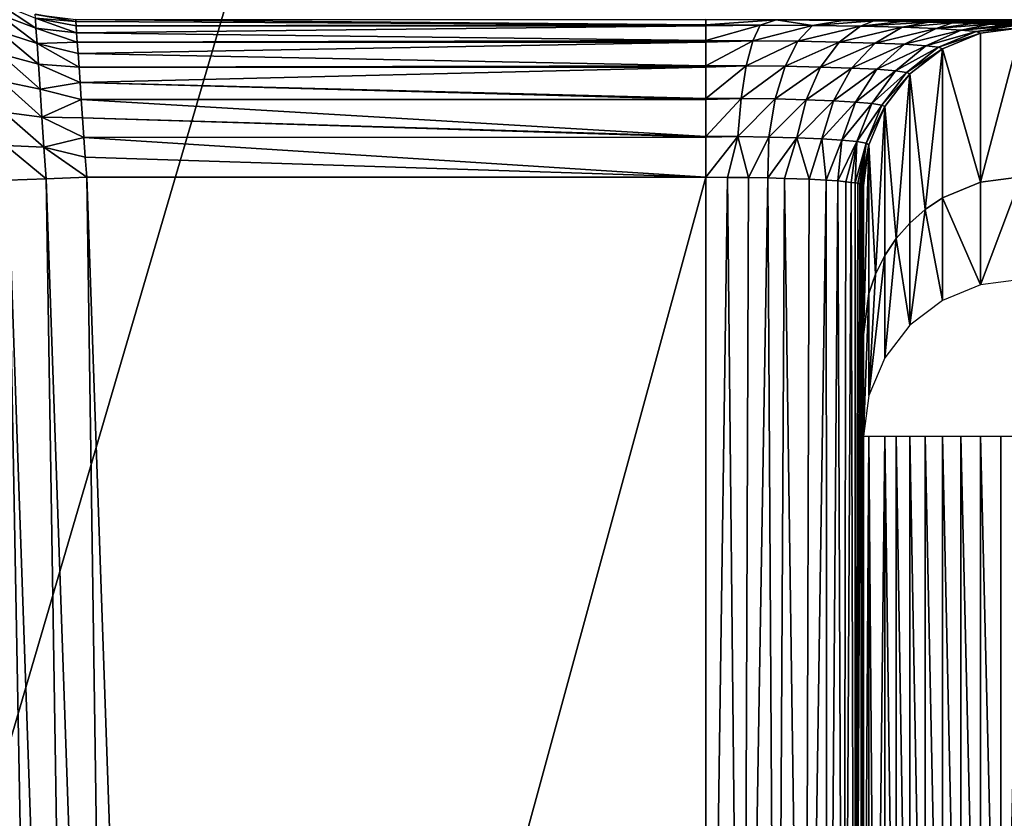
# Model space of a CAD drawing. Header units: millimetres. Extents: x -43.6 to 43.6, y -43.6 to 43.6.
# Tile 74 of 256: x -8.8 to -7.3, y -33.3 to -32.1. Entities that reach past the tile are written whole.
import ezdxf

# ---------------------------------------------------------------- set-up
doc = ezdxf.new("R2010")
doc.units = ezdxf.units.MM
doc.header["$LTSCALE"] = 52.148148
for name, color, linetype in [('154', 7, 'CONTINUOUS'), ('170', 7, 'CONTINUOUS'), ('171', 7, 'CONTINUOUS'), ('180', 7, 'CONTINUOUS'), ('235', 7, 'CONTINUOUS'), ('247', 7, 'CONTINUOUS'), ('248', 7, 'CONTINUOUS'), ('255', 7, 'CONTINUOUS'), ('261', 7, 'CONTINUOUS'), ('263', 7, 'CONTINUOUS'), ('264', 7, 'CONTINUOUS'), ('265', 7, 'CONTINUOUS'), ('266', 7, 'CONTINUOUS')]:
    doc.layers.add(name, color=color, linetype=linetype)

msp = doc.modelspace()

# ---------------------------------------------------------------- linework, layer by layer
at = {"layer": '154', "color": 2, "linetype": 'Continuous'}
for points in [[(-9.3843, -27.4816, 2.3697), (-11.3614, -33.5274, 25.9303), (-8.3743, -27.8059, 2.3697), (-9.3843, -27.4816, 2.3697)], [(-11.3614, -33.5274, 25.9303), (-9.1445, -34.1986, 25.9303), (-8.3743, -27.8059, 2.3697), (-11.3614, -33.5274, 25.9303)], [(-8.3743, -27.8059, 2.3697), (-9.1445, -34.1986, 25.9303), (-7.3535, -28.0932, 2.3697), (-8.3743, -27.8059, 2.3697)], [(-9.1445, -34.1986, 25.9303), (-6.8892, -34.7234, 25.9303), (-7.3535, -28.0932, 2.3697), (-9.1445, -34.1986, 25.9303)], [(-7.3535, -28.0932, 2.3697), (-6.8892, -34.7234, 25.9303), (-6.3231, -28.343, 2.3697), (-7.3535, -28.0932, 2.3697)]]:
    msp.add_3dface(points, dxfattribs=at)
at = {"layer": '170', "linetype": 'Continuous'}
for points in [[(-7.5, -32.327, -4.25), (-7.5, -32.563, 4.7614), (-7.5, -34.4956, -4.25), (-7.5, -32.327, -4.25)], [(-7.5, -34.1872, 1.9929), (-7.5, -34.2158, 1.9439), (-7.5, -32.563, 4.7614), (-7.5, -34.1872, 1.9929)], [(-7.5, -32.563, 4.7614), (-7.5, -34.2158, 1.9439), (-7.5, -35.2586, -1.25), (-7.5, -32.563, 4.7614)], [(-7.5, -34.1644, 2.0448), (-7.5, -34.1872, 1.9929), (-7.5, -32.563, 4.7614), (-7.5, -34.1644, 2.0448)], [(-7.5, -34.1476, 2.099), (-7.5, -34.1644, 2.0448), (-7.5, -32.563, 4.7614), (-7.5, -34.1476, 2.099)], [(-7.5, -34.1328, 2.2111), (-7.5, -34.1476, 2.099), (-7.5, -32.563, 4.7614), (-7.5, -34.1328, 2.2111)], [(-7.5, -32.7244, 6.25), (-7.5, -34.1328, 2.2111), (-7.5, -32.563, 4.7614), (-7.5, -32.7244, 6.25)], [(-7.5, -34.4956, -4.25), (-7.5, -32.563, 4.7614), (-7.5, -34.4509, -1.6874), (-7.5, -34.4956, -4.25)], [(-7.5, -34.4509, -1.6874), (-7.5, -32.563, 4.7614), (-7.5, -34.457, -1.6159), (-7.5, -34.4509, -1.6874)], [(-7.5, -34.457, -1.6159), (-7.5, -32.563, 4.7614), (-7.5, -34.4798, -1.538), (-7.5, -34.457, -1.6159)], [(-7.5, -34.4798, -1.538), (-7.5, -32.563, 4.7614), (-7.5, -34.524, -1.4517), (-7.5, -34.4798, -1.538)], [(-7.5, -34.524, -1.4517), (-7.5, -32.563, 4.7614), (-7.5, -34.5956, -1.3555), (-7.5, -34.524, -1.4517)], [(-7.5, -34.5956, -1.3555), (-7.5, -32.563, 4.7614), (-7.5, -34.6933, -1.25), (-7.5, -34.5956, -1.3555)], [(-7.5, -34.6933, -1.25), (-7.5, -32.563, 4.7614), (-7.5, -35.2586, -1.25), (-7.5, -34.6933, -1.25)], [(-7.5, -34.0623, 6.25), (-7.5, -34.1328, 2.2111), (-7.5, -32.7244, 6.25), (-7.5, -34.0623, 6.25)]]:
    msp.add_3dface(points, dxfattribs=at)
at = {"layer": '171', "linetype": 'Continuous'}
for points in [[(-8.7317, -32.314, -4.5), (-7.75, -32.314, -4.5), (-8.6205, -35.5, -4.5), (-8.7317, -32.314, -4.5)], [(-7.75, -32.314, -4.5), (-7.75, -34.7457, -4.5), (-8.6205, -35.5, -4.5), (-7.75, -32.314, -4.5)]]:
    msp.add_3dface(points, dxfattribs=at)
at = {"layer": '180', "linetype": 'Continuous'}
for points in [[(-8.8374, -36.4519, -2.1797), (-8.8429, -36.2939, -2.0274), (-9.0012, -31.7618, -2.2747), (-8.8374, -36.4519, -2.1797)], [(-8.8329, -36.5809, -2.3574), (-8.8374, -36.4519, -2.1797), (-9.0012, -31.7618, -2.2747), (-8.8329, -36.5809, -2.3574)], [(-8.989, -32.1094, -4.2978), (-8.8329, -36.5809, -2.3574), (-9.0012, -31.7618, -2.2747), (-8.989, -32.1094, -4.2978)], [(-8.9872, -32.1608, -4.2769), (-8.8329, -36.5809, -2.3574), (-8.989, -32.1094, -4.2978), (-8.9872, -32.1608, -4.2769)], [(-8.8295, -36.6768, -2.5548), (-8.8329, -36.5809, -2.3574), (-8.9872, -32.1608, -4.2769), (-8.8295, -36.6768, -2.5548)], [(-8.8275, -36.7366, -2.766), (-8.8295, -36.6768, -2.5548), (-8.9872, -32.1608, -4.2769), (-8.8275, -36.7366, -2.766)], [(-8.9854, -32.2141, -4.2619), (-8.8275, -36.7366, -2.766), (-8.9872, -32.1608, -4.2769), (-8.9854, -32.2141, -4.2619)], [(-8.8267, -36.7586, -2.9843), (-8.8275, -36.7366, -2.766), (-8.9854, -32.2141, -4.2619), (-8.8267, -36.7586, -2.9843)], [(-8.8273, -36.7421, -3.2031), (-8.8267, -36.7586, -2.9843), (-8.9854, -32.2141, -4.2619), (-8.8273, -36.7421, -3.2031)], [(-8.8292, -36.6876, -3.4157), (-8.8273, -36.7421, -3.2031), (-8.9854, -32.2141, -4.2619), (-8.8292, -36.6876, -3.4157)], [(-8.8323, -36.5967, -3.6155), (-8.8292, -36.6876, -3.4157), (-8.9854, -32.2141, -4.2619), (-8.8323, -36.5967, -3.6155)], [(-8.9816, -32.3227, -4.25), (-8.8323, -36.5967, -3.6155), (-8.9854, -32.2141, -4.2619), (-8.9816, -32.3227, -4.25)], [(-8.8367, -36.4723, -3.7963), (-8.8323, -36.5967, -3.6155), (-8.9816, -32.3227, -4.25), (-8.8367, -36.4723, -3.7963)], [(-8.8421, -36.3181, -3.9526), (-8.8367, -36.4723, -3.7963), (-8.9816, -32.3227, -4.25), (-8.8421, -36.3181, -3.9526)]]:
    msp.add_3dface(points, dxfattribs=at)
at = {"layer": '235', "linetype": 'Continuous'}
for points in [[(-7.6388, -32.0644, -4.7309), (-7.75, -32.064, -4.7435), (7.6388, -32.0644, -4.7309), (-7.6388, -32.0644, -4.7309)], [(7.6388, -32.0644, -4.7309), (-7.75, -32.064, -4.7435), (7.75, -32.064, -4.7435), (7.6388, -32.0644, -4.7309)], [(-7.5331, -32.0653, -4.694), (-7.6388, -32.0644, -4.7309), (7.5331, -32.0653, -4.694), (-7.5331, -32.0653, -4.694)], [(7.5331, -32.0653, -4.694), (-7.6388, -32.0644, -4.7309), (7.6388, -32.0644, -4.7309), (7.5331, -32.0653, -4.694)], [(-7.484, -32.066, -4.6669), (-7.5331, -32.0653, -4.694), (7.484, -32.066, -4.6669), (-7.484, -32.066, -4.6669)], [(7.484, -32.066, -4.6669), (-7.5331, -32.0653, -4.694), (7.5331, -32.0653, -4.694), (7.484, -32.066, -4.6669)], [(-7.4383, -32.0669, -4.6344), (-7.484, -32.066, -4.6669), (7.4383, -32.0669, -4.6344), (-7.4383, -32.0669, -4.6344)], [(7.4383, -32.0669, -4.6344), (-7.484, -32.066, -4.6669), (7.484, -32.066, -4.6669), (7.4383, -32.0669, -4.6344)], [(-7.3965, -32.0679, -4.597), (-7.4383, -32.0669, -4.6344), (7.3965, -32.0679, -4.597), (-7.3965, -32.0679, -4.597)], [(7.3965, -32.0679, -4.597), (-7.4383, -32.0669, -4.6344), (7.4383, -32.0669, -4.6344), (7.3965, -32.0679, -4.597)], [(-7.3591, -32.069, -4.5552), (-7.3965, -32.0679, -4.597), (7.3591, -32.069, -4.5552), (-7.3591, -32.069, -4.5552)], [(7.3591, -32.069, -4.5552), (-7.3965, -32.0679, -4.597), (7.3965, -32.0679, -4.597), (7.3591, -32.069, -4.5552)], [(-7.3266, -32.0702, -4.5095), (-7.3591, -32.069, -4.5552), (7.3266, -32.0702, -4.5095), (-7.3266, -32.0702, -4.5095)], [(7.3266, -32.0702, -4.5095), (-7.3591, -32.069, -4.5552), (7.3591, -32.069, -4.5552), (7.3266, -32.0702, -4.5095)], [(-7.2995, -32.0714, -4.4604), (-7.3266, -32.0702, -4.5095), (7.2995, -32.0714, -4.4604), (-7.2995, -32.0714, -4.4604)], [(7.2995, -32.0714, -4.4604), (-7.3266, -32.0702, -4.5095), (7.3266, -32.0702, -4.5095), (7.2995, -32.0714, -4.4604)], [(-7.278, -32.0728, -4.4085), (-7.2995, -32.0714, -4.4604), (7.278, -32.0728, -4.4085), (-7.278, -32.0728, -4.4085)], [(7.278, -32.0728, -4.4085), (-7.2995, -32.0714, -4.4604), (7.2995, -32.0714, -4.4604), (7.278, -32.0728, -4.4085)], [(-7.2625, -32.0742, -4.3546), (-7.278, -32.0728, -4.4085), (7.2625, -32.0742, -4.3546), (-7.2625, -32.0742, -4.3546)], [(7.2625, -32.0742, -4.3546), (-7.278, -32.0728, -4.4085), (7.278, -32.0728, -4.4085), (7.2625, -32.0742, -4.3546)]]:
    msp.add_3dface(points, dxfattribs=at)
at = {"layer": '247', "linetype": 'Continuous'}
for points in [[(-7.25, -32.3134, 4.7782), (-7.25, -32.4758, 6.2769), (-7.3147, -32.4843, 6.276), (-7.25, -32.3134, 4.7782)], [(-7.3147, -32.3219, 4.7776), (-7.25, -32.3134, 4.7782), (-7.3147, -32.4843, 6.276), (-7.3147, -32.3219, 4.7776)], [(-7.375, -32.3468, 4.7759), (-7.3147, -32.3219, 4.7776), (-7.3147, -32.4843, 6.276), (-7.375, -32.3468, 4.7759)], [(-7.4022, -32.3649, 4.7747), (-7.375, -32.3468, 4.7759), (-7.375, -32.5091, 6.2733), (-7.4022, -32.3649, 4.7747)], [(-7.375, -32.5091, 6.2733), (-7.375, -32.3468, 4.7759), (-7.3147, -32.4843, 6.276), (-7.375, -32.5091, 6.2733)], [(-7.4268, -32.3865, 4.7733), (-7.4022, -32.3649, 4.7747), (-7.4268, -32.5486, 6.269), (-7.4268, -32.3865, 4.7733)], [(-7.4268, -32.5486, 6.269), (-7.4022, -32.3649, 4.7747), (-7.375, -32.5091, 6.2733), (-7.4268, -32.5486, 6.269)], [(-7.4483, -32.411, 4.7716), (-7.4268, -32.3865, 4.7733), (-7.4268, -32.5486, 6.269), (-7.4483, -32.411, 4.7716)], [(-7.4665, -32.4382, 4.7698), (-7.4483, -32.411, 4.7716), (-7.4665, -32.6001, 6.2635), (-7.4665, -32.4382, 4.7698)], [(-7.4665, -32.6001, 6.2635), (-7.4483, -32.411, 4.7716), (-7.4268, -32.5486, 6.269), (-7.4665, -32.6001, 6.2635)], [(-7.481, -32.4675, 4.7678), (-7.4665, -32.4382, 4.7698), (-7.4915, -32.66, 6.257), (-7.481, -32.4675, 4.7678)], [(-7.4915, -32.66, 6.257), (-7.4665, -32.4382, 4.7698), (-7.4665, -32.6001, 6.2635), (-7.4915, -32.66, 6.257)], [(-7.4915, -32.4984, 4.7657), (-7.481, -32.4675, 4.7678), (-7.4915, -32.66, 6.257), (-7.4915, -32.4984, 4.7657)], [(-7.5, -32.7244, 6.25), (-7.5, -32.563, 4.7614), (-7.4915, -32.4984, 4.7657), (-7.5, -32.7244, 6.25)], [(-7.5, -32.7244, 6.25), (-7.4915, -32.4984, 4.7657), (-7.4915, -32.66, 6.257), (-7.5, -32.7244, 6.25)]]:
    msp.add_3dface(points, dxfattribs=at)
at = {"layer": '248', "linetype": 'Continuous'}
for points in [[(-7.25, -32.0771, -4.2435), (-7.25, -32.3134, 4.7782), (-7.3147, -32.3219, 4.7776), (-7.25, -32.0771, -4.2435)], [(-7.25, -32.0771, -4.2435), (-7.3147, -32.3219, 4.7776), (-7.3145, -32.0856, -4.2437), (-7.25, -32.0771, -4.2435)], [(-7.3145, -32.0856, -4.2437), (-7.3147, -32.3219, 4.7776), (-7.3748, -32.1105, -4.2443), (-7.3145, -32.0856, -4.2437)], [(-7.3748, -32.1105, -4.2443), (-7.4022, -32.3649, 4.7747), (-7.4267, -32.1502, -4.2454), (-7.3748, -32.1105, -4.2443)], [(-7.375, -32.3468, 4.7759), (-7.4022, -32.3649, 4.7747), (-7.3748, -32.1105, -4.2443), (-7.375, -32.3468, 4.7759)], [(-7.3147, -32.3219, 4.7776), (-7.375, -32.3468, 4.7759), (-7.3748, -32.1105, -4.2443), (-7.3147, -32.3219, 4.7776)], [(-7.4267, -32.1502, -4.2454), (-7.4483, -32.411, 4.7716), (-7.4665, -32.202, -4.2467), (-7.4267, -32.1502, -4.2454)], [(-7.4268, -32.3865, 4.7733), (-7.4483, -32.411, 4.7716), (-7.4267, -32.1502, -4.2454), (-7.4268, -32.3865, 4.7733)], [(-7.4022, -32.3649, 4.7747), (-7.4268, -32.3865, 4.7733), (-7.4267, -32.1502, -4.2454), (-7.4022, -32.3649, 4.7747)], [(-7.4665, -32.202, -4.2467), (-7.481, -32.4675, 4.7678), (-7.4915, -32.2624, -4.2483), (-7.4665, -32.202, -4.2467)], [(-7.4665, -32.4382, 4.7698), (-7.481, -32.4675, 4.7678), (-7.4665, -32.202, -4.2467), (-7.4665, -32.4382, 4.7698)], [(-7.4483, -32.411, 4.7716), (-7.4665, -32.4382, 4.7698), (-7.4665, -32.202, -4.2467), (-7.4483, -32.411, 4.7716)], [(-7.5, -32.563, 4.7614), (-7.5, -32.327, -4.25), (-7.4915, -32.2624, -4.2483), (-7.5, -32.563, 4.7614)], [(-7.4915, -32.4984, 4.7657), (-7.5, -32.563, 4.7614), (-7.4915, -32.2624, -4.2483), (-7.4915, -32.4984, 4.7657)], [(-7.481, -32.4675, 4.7678), (-7.4915, -32.4984, 4.7657), (-7.4915, -32.2624, -4.2483), (-7.481, -32.4675, 4.7678)]]:
    msp.add_3dface(points, dxfattribs=at)
at = {"layer": '255', "linetype": 'Continuous'}
for points in [[(-7.5, -34.0623, 6.25), (-7.5, -32.7244, 6.25), (-7.4915, -32.7244, 6.3147), (-7.5, -34.0623, 6.25)], [(-7.5, -34.0623, 6.25), (-7.4915, -32.7244, 6.3147), (-7.4915, -34.0623, 6.3147), (-7.5, -34.0623, 6.25)], [(-7.4915, -32.7244, 6.3147), (-7.4665, -32.7244, 6.375), (-7.481, -34.0623, 6.3456), (-7.4915, -32.7244, 6.3147)], [(-7.4915, -34.0623, 6.3147), (-7.4915, -32.7244, 6.3147), (-7.481, -34.0623, 6.3456), (-7.4915, -34.0623, 6.3147)], [(-7.481, -34.0623, 6.3456), (-7.4665, -32.7244, 6.375), (-7.4665, -34.0623, 6.375), (-7.481, -34.0623, 6.3456)], [(-7.4665, -32.7244, 6.375), (-7.4484, -32.7244, 6.4022), (-7.4484, -34.0623, 6.4022), (-7.4665, -32.7244, 6.375)], [(-7.4665, -34.0623, 6.375), (-7.4665, -32.7244, 6.375), (-7.4484, -34.0623, 6.4022), (-7.4665, -34.0623, 6.375)], [(-7.4484, -32.7244, 6.4022), (-7.4268, -32.7244, 6.4268), (-7.4268, -34.0623, 6.4268), (-7.4484, -32.7244, 6.4022)], [(-7.4484, -34.0623, 6.4022), (-7.4484, -32.7244, 6.4022), (-7.4268, -34.0623, 6.4268), (-7.4484, -34.0623, 6.4022)], [(-7.4268, -32.7244, 6.4268), (-7.4022, -32.7244, 6.4483), (-7.4022, -34.0623, 6.4483), (-7.4268, -32.7244, 6.4268)], [(-7.4268, -34.0623, 6.4268), (-7.4268, -32.7244, 6.4268), (-7.4022, -34.0623, 6.4483), (-7.4268, -34.0623, 6.4268)], [(-7.4022, -32.7244, 6.4483), (-7.375, -32.7244, 6.4665), (-7.375, -34.0623, 6.4665), (-7.4022, -32.7244, 6.4483)], [(-7.4022, -34.0623, 6.4483), (-7.4022, -32.7244, 6.4483), (-7.375, -34.0623, 6.4665), (-7.4022, -34.0623, 6.4483)], [(-7.375, -32.7244, 6.4665), (-7.3457, -32.7244, 6.481), (-7.3457, -34.0623, 6.481), (-7.375, -32.7244, 6.4665)], [(-7.375, -34.0623, 6.4665), (-7.375, -32.7244, 6.4665), (-7.3457, -34.0623, 6.481), (-7.375, -34.0623, 6.4665)], [(-7.3457, -32.7244, 6.481), (-7.3147, -32.7244, 6.4915), (-7.3147, -34.0623, 6.4915), (-7.3457, -32.7244, 6.481)], [(-7.3457, -34.0623, 6.481), (-7.3457, -32.7244, 6.481), (-7.3147, -34.0623, 6.4915), (-7.3457, -34.0623, 6.481)], [(-7.3147, -32.7244, 6.4915), (-7.2826, -32.7244, 6.4979), (-7.2826, -34.0623, 6.4979), (-7.3147, -32.7244, 6.4915)], [(-7.3147, -34.0623, 6.4915), (-7.3147, -32.7244, 6.4915), (-7.2826, -34.0623, 6.4979), (-7.3147, -34.0623, 6.4915)], [(-7.25, -32.7244, 6.5), (-7.25, -34.0623, 6.5), (-7.2826, -34.0623, 6.4979), (-7.25, -32.7244, 6.5)], [(-7.2826, -32.7244, 6.4979), (-7.25, -32.7244, 6.5), (-7.2826, -34.0623, 6.4979), (-7.2826, -32.7244, 6.4979)]]:
    msp.add_3dface(points, dxfattribs=at)
at = {"layer": '261', "linetype": 'Continuous'}
for points in [[(-8.7317, -32.314, -4.5), (-8.6849, -35.5022, -4.4915), (-8.7962, -32.3162, -4.4915), (-8.7317, -32.314, -4.5)], [(-8.7317, -32.314, -4.5), (-8.6205, -35.5, -4.5), (-8.6849, -35.5022, -4.4915), (-8.7317, -32.314, -4.5)], [(-8.9083, -32.3201, -4.4269), (-8.8368, -35.5076, -4.3751), (-8.9481, -32.3215, -4.3751), (-8.9083, -32.3201, -4.4269)], [(-8.8368, -35.5076, -4.3751), (-8.8618, -35.5084, -4.3147), (-8.9481, -32.3215, -4.3751), (-8.8368, -35.5076, -4.3751)], [(-8.8565, -32.3183, -4.4666), (-8.7971, -35.5062, -4.4269), (-8.9083, -32.3201, -4.4269), (-8.8565, -32.3183, -4.4666)], [(-8.7971, -35.5062, -4.4269), (-8.8368, -35.5076, -4.3751), (-8.9083, -32.3201, -4.4269), (-8.7971, -35.5062, -4.4269)], [(-8.7962, -32.3162, -4.4915), (-8.7452, -35.5044, -4.4666), (-8.8565, -32.3183, -4.4666), (-8.7962, -32.3162, -4.4915)], [(-8.7452, -35.5044, -4.4666), (-8.7971, -35.5062, -4.4269), (-8.8565, -32.3183, -4.4666), (-8.7452, -35.5044, -4.4666)], [(-8.6849, -35.5022, -4.4915), (-8.7452, -35.5044, -4.4666), (-8.7962, -32.3162, -4.4915), (-8.6849, -35.5022, -4.4915)]]:
    msp.add_3dface(points, dxfattribs=at)
at = {"layer": '263', "linetype": 'Continuous'}
for points in [[(-8.7492, -32.064, -4.7435), (-7.75, -32.064, -4.7435), (-7.75, -32.0724, -4.6855), (-8.7492, -32.064, -4.7435)], [(-8.7492, -32.064, -4.7435), (-7.75, -32.0724, -4.6855), (-8.749, -32.0669, -4.7118), (-8.7492, -32.064, -4.7435)], [(-8.749, -32.0669, -4.7118), (-7.75, -32.0724, -4.6855), (-8.7485, -32.0738, -4.6804), (-8.749, -32.0669, -4.7118)], [(-7.75, -32.0724, -4.6855), (-7.75, -32.0739, -4.68), (-8.7485, -32.0738, -4.6804), (-7.75, -32.0724, -4.6855)], [(-8.7485, -32.0738, -4.6804), (-7.75, -32.0739, -4.68), (-8.7477, -32.0848, -4.65), (-8.7485, -32.0738, -4.6804)], [(-7.75, -32.0739, -4.68), (-7.75, -32.0973, -4.6252), (-8.7477, -32.0848, -4.65), (-7.75, -32.0739, -4.68)], [(-8.7477, -32.0848, -4.65), (-7.75, -32.0973, -4.6252), (-8.7467, -32.0996, -4.6213), (-8.7477, -32.0848, -4.65)], [(-7.75, -32.0973, -4.6252), (-7.75, -32.0997, -4.6212), (-8.7467, -32.0996, -4.6213), (-7.75, -32.0973, -4.6252)], [(-8.7467, -32.0996, -4.6213), (-7.75, -32.0997, -4.6212), (-8.7454, -32.1179, -4.5948), (-8.7467, -32.0996, -4.6213)], [(-7.75, -32.0997, -4.6212), (-7.75, -32.1371, -4.5733), (-8.7454, -32.1179, -4.5948), (-7.75, -32.0997, -4.6212)], [(-8.7454, -32.1179, -4.5948), (-7.75, -32.1371, -4.5733), (-8.7439, -32.1395, -4.5709), (-8.7454, -32.1179, -4.5948)], [(-7.75, -32.1371, -4.5733), (-7.75, -32.1395, -4.5709), (-8.7439, -32.1395, -4.5709), (-7.75, -32.1371, -4.5733)], [(-8.7439, -32.1395, -4.5709), (-7.75, -32.1395, -4.5709), (-8.7422, -32.1639, -4.55), (-8.7439, -32.1395, -4.5709)], [(-7.75, -32.1395, -4.5709), (-7.75, -32.1889, -4.5335), (-8.7422, -32.1639, -4.55), (-7.75, -32.1395, -4.5709)], [(-7.75, -32.1889, -4.5335), (-7.75, -32.1908, -4.5324), (-8.7422, -32.1639, -4.55), (-7.75, -32.1889, -4.5335)], [(-8.7422, -32.1639, -4.55), (-7.75, -32.1908, -4.5324), (-8.7403, -32.1909, -4.5324), (-8.7422, -32.1639, -4.55)], [(-7.75, -32.1908, -4.5324), (-7.75, -32.2492, -4.5085), (-8.7403, -32.1909, -4.5324), (-7.75, -32.1908, -4.5324)], [(-8.7403, -32.1909, -4.5324), (-7.75, -32.2492, -4.5085), (-8.7383, -32.22, -4.5183), (-8.7403, -32.1909, -4.5324)], [(-7.75, -32.2492, -4.5085), (-7.75, -32.2503, -4.5082), (-8.7383, -32.22, -4.5183), (-7.75, -32.2492, -4.5085)], [(-8.7383, -32.22, -4.5183), (-7.75, -32.2503, -4.5082), (-8.7362, -32.2507, -4.5081), (-8.7383, -32.22, -4.5183)], [(-7.75, -32.2503, -4.5082), (-7.75, -32.314, -4.5), (-8.7362, -32.2507, -4.5081), (-7.75, -32.2503, -4.5082)], [(-8.7362, -32.2507, -4.5081), (-7.75, -32.314, -4.5), (-8.734, -32.2822, -4.502), (-8.7362, -32.2507, -4.5081)], [(-7.75, -32.314, -4.5), (-8.7317, -32.314, -4.5), (-8.734, -32.2822, -4.502), (-7.75, -32.314, -4.5)]]:
    msp.add_3dface(points, dxfattribs=at)
at = {"layer": '264', "linetype": 'Continuous'}
for points in [[(-7.75, -34.7457, -4.5), (-7.75, -32.314, -4.5), (-7.7159, -32.3141, -4.4977), (-7.75, -34.7457, -4.5)], [(-7.6915, -34.6872, -4.4931), (-7.75, -34.7457, -4.5), (-7.7159, -32.3141, -4.4977), (-7.6915, -34.6872, -4.4931)], [(-7.6824, -32.3144, -4.4907), (-7.6915, -34.6872, -4.4931), (-7.7159, -32.3141, -4.4977), (-7.6824, -32.3144, -4.4907)], [(-7.6516, -32.315, -4.4798), (-7.6915, -34.6872, -4.4931), (-7.6824, -32.3144, -4.4907), (-7.6516, -32.315, -4.4798)], [(-7.6383, -34.634, -4.4736), (-7.6915, -34.6872, -4.4931), (-7.6516, -32.315, -4.4798), (-7.6383, -34.634, -4.4736)], [(-7.6256, -32.3157, -4.4669), (-7.6383, -34.634, -4.4736), (-7.6516, -32.315, -4.4798), (-7.6256, -32.3157, -4.4669)], [(-7.5933, -34.5889, -4.4448), (-7.6383, -34.634, -4.4736), (-7.6256, -32.3157, -4.4669), (-7.5933, -34.5889, -4.4448)], [(-7.5864, -32.3171, -4.4391), (-7.5933, -34.5889, -4.4448), (-7.6256, -32.3157, -4.4669), (-7.5864, -32.3171, -4.4391)], [(-7.5596, -32.3186, -4.412), (-7.5933, -34.5889, -4.4448), (-7.5864, -32.3171, -4.4391), (-7.5596, -32.3186, -4.412)], [(-7.5579, -34.5535, -4.41), (-7.5933, -34.5889, -4.4448), (-7.5596, -32.3186, -4.412), (-7.5579, -34.5535, -4.41)], [(-7.5411, -32.3198, -4.3874), (-7.5579, -34.5535, -4.41), (-7.5596, -32.3186, -4.412), (-7.5411, -32.3198, -4.3874)], [(-7.5319, -34.5276, -4.3722), (-7.5579, -34.5535, -4.41), (-7.5411, -32.3198, -4.3874), (-7.5319, -34.5276, -4.3722)], [(-7.5284, -32.321, -4.3657), (-7.5319, -34.5276, -4.3722), (-7.5411, -32.3198, -4.3874), (-7.5284, -32.321, -4.3657)], [(-7.5195, -32.322, -4.3468), (-7.5319, -34.5276, -4.3722), (-7.5284, -32.321, -4.3657), (-7.5195, -32.322, -4.3468)], [(-7.5141, -34.5098, -4.3329), (-7.5319, -34.5276, -4.3722), (-7.5195, -32.322, -4.3468), (-7.5141, -34.5098, -4.3329)], [(-7.5134, -32.3228, -4.3306), (-7.5141, -34.5098, -4.3329), (-7.5195, -32.322, -4.3468), (-7.5134, -32.3228, -4.3306)], [(-7.5091, -32.3235, -4.3167), (-7.5141, -34.5098, -4.3329), (-7.5134, -32.3228, -4.3306), (-7.5091, -32.3235, -4.3167)], [(-7.5061, -32.3242, -4.3049), (-7.5141, -34.5098, -4.3329), (-7.5091, -32.3235, -4.3167), (-7.5061, -32.3242, -4.3049)], [(-7.504, -32.3247, -4.2947), (-7.5141, -34.5098, -4.3329), (-7.5061, -32.3242, -4.3049), (-7.504, -32.3247, -4.2947)], [(-7.5038, -34.4995, -4.2933), (-7.5141, -34.5098, -4.3329), (-7.504, -32.3247, -4.2947), (-7.5038, -34.4995, -4.2933)], [(-7.5026, -32.3252, -4.2861), (-7.5038, -34.4995, -4.2933), (-7.504, -32.3247, -4.2947), (-7.5026, -32.3252, -4.2861)], [(-7.5017, -32.3255, -4.2787), (-7.5038, -34.4995, -4.2933), (-7.5026, -32.3252, -4.2861), (-7.5017, -32.3255, -4.2787)], [(-7.501, -32.3259, -4.2726), (-7.5038, -34.4995, -4.2933), (-7.5017, -32.3255, -4.2787), (-7.501, -32.3259, -4.2726)], [(-7.5006, -32.3261, -4.2674), (-7.5038, -34.4995, -4.2933), (-7.501, -32.3259, -4.2726), (-7.5006, -32.3261, -4.2674)], [(-7.5003, -32.3264, -4.263), (-7.5038, -34.4995, -4.2933), (-7.5006, -32.3261, -4.2674), (-7.5003, -32.3264, -4.263)], [(-7.5002, -32.3266, -4.2592), (-7.5038, -34.4995, -4.2933), (-7.5003, -32.3264, -4.263), (-7.5002, -32.3266, -4.2592)], [(-7.5001, -32.3267, -4.2559), (-7.5038, -34.4995, -4.2933), (-7.5002, -32.3266, -4.2592), (-7.5001, -32.3267, -4.2559)], [(-7.5, -34.4957, -4.2544), (-7.5038, -34.4995, -4.2933), (-7.5001, -32.3267, -4.2559), (-7.5, -34.4957, -4.2544)], [(-7.5, -32.3269, -4.2529), (-7.5, -34.4957, -4.2544), (-7.5001, -32.3267, -4.2559), (-7.5, -32.3269, -4.2529)], [(-7.5, -32.327, -4.25), (-7.5, -34.4957, -4.2522), (-7.5, -32.3269, -4.2529), (-7.5, -32.327, -4.25)], [(-7.5, -34.4957, -4.2522), (-7.5, -34.4957, -4.2544), (-7.5, -32.3269, -4.2529), (-7.5, -34.4957, -4.2522)], [(-7.5, -32.327, -4.25), (-7.5, -34.4956, -4.25), (-7.5, -34.4957, -4.2522), (-7.5, -32.327, -4.25)]]:
    msp.add_3dface(points, dxfattribs=at)
at = {"layer": '265', "linetype": 'Continuous'}
for points in [[(-7.75, -32.064, -4.7435), (-7.6388, -32.0644, -4.7309), (-7.75, -32.0724, -4.6855), (-7.75, -32.064, -4.7435)], [(-7.75, -32.0724, -4.6855), (-7.6388, -32.0644, -4.7309), (-7.6638, -32.0727, -4.6769), (-7.75, -32.0724, -4.6855)], [(-7.6388, -32.0644, -4.7309), (-7.5811, -32.0734, -4.6515), (-7.6638, -32.0727, -4.6769), (-7.6388, -32.0644, -4.7309)], [(-7.6388, -32.0644, -4.7309), (-7.5331, -32.0653, -4.694), (-7.5811, -32.0734, -4.6515), (-7.6388, -32.0644, -4.7309)], [(-7.75, -32.0739, -4.68), (-7.75, -32.0724, -4.6855), (-7.6638, -32.0727, -4.6769), (-7.75, -32.0739, -4.68)], [(-7.75, -32.0973, -4.6252), (-7.75, -32.0739, -4.68), (-7.6638, -32.0727, -4.6769), (-7.75, -32.0973, -4.6252)], [(-7.6757, -32.0976, -4.6177), (-7.75, -32.0973, -4.6252), (-7.6638, -32.0727, -4.6769), (-7.6757, -32.0976, -4.6177)], [(-7.5811, -32.0734, -4.6515), (-7.6757, -32.0976, -4.6177), (-7.6638, -32.0727, -4.6769), (-7.5811, -32.0734, -4.6515)], [(-7.6044, -32.0984, -4.5958), (-7.6757, -32.0976, -4.6177), (-7.5811, -32.0734, -4.6515), (-7.6044, -32.0984, -4.5958)], [(-7.5051, -32.0746, -4.6102), (-7.6044, -32.0984, -4.5958), (-7.5811, -32.0734, -4.6515), (-7.5051, -32.0746, -4.6102)], [(-7.5389, -32.0996, -4.5602), (-7.6044, -32.0984, -4.5958), (-7.5051, -32.0746, -4.6102), (-7.5389, -32.0996, -4.5602)], [(-7.5331, -32.0653, -4.694), (-7.484, -32.066, -4.6669), (-7.5811, -32.0734, -4.6515), (-7.5331, -32.0653, -4.694)], [(-7.484, -32.066, -4.6669), (-7.5051, -32.0746, -4.6102), (-7.5811, -32.0734, -4.6515), (-7.484, -32.066, -4.6669)], [(-7.4388, -32.0763, -4.5548), (-7.5389, -32.0996, -4.5602), (-7.5051, -32.0746, -4.6102), (-7.4388, -32.0763, -4.5548)], [(-7.4818, -32.1012, -4.5124), (-7.5389, -32.0996, -4.5602), (-7.4388, -32.0763, -4.5548), (-7.4818, -32.1012, -4.5124)], [(-7.484, -32.066, -4.6669), (-7.4383, -32.0669, -4.6344), (-7.5051, -32.0746, -4.6102), (-7.484, -32.066, -4.6669)], [(-7.4383, -32.0669, -4.6344), (-7.3965, -32.0679, -4.597), (-7.5051, -32.0746, -4.6102), (-7.4383, -32.0669, -4.6344)], [(-7.3965, -32.0679, -4.597), (-7.4388, -32.0763, -4.5548), (-7.5051, -32.0746, -4.6102), (-7.3965, -32.0679, -4.597)], [(-7.3849, -32.0783, -4.4876), (-7.4818, -32.1012, -4.5124), (-7.4388, -32.0763, -4.5548), (-7.3849, -32.0783, -4.4876)], [(-7.4354, -32.1032, -4.4545), (-7.4818, -32.1012, -4.5124), (-7.3849, -32.0783, -4.4876), (-7.4354, -32.1032, -4.4545)], [(-7.3965, -32.0679, -4.597), (-7.3591, -32.069, -4.5552), (-7.4388, -32.0763, -4.5548), (-7.3965, -32.0679, -4.597)], [(-7.3591, -32.069, -4.5552), (-7.3849, -32.0783, -4.4876), (-7.4388, -32.0763, -4.5548), (-7.3591, -32.069, -4.5552)], [(-7.3454, -32.0806, -4.4112), (-7.4354, -32.1032, -4.4545), (-7.3849, -32.0783, -4.4876), (-7.3454, -32.0806, -4.4112)], [(-7.3591, -32.069, -4.5552), (-7.3266, -32.0702, -4.5095), (-7.3849, -32.0783, -4.4876), (-7.3591, -32.069, -4.5552)], [(-7.3266, -32.0702, -4.5095), (-7.2995, -32.0714, -4.4604), (-7.3849, -32.0783, -4.4876), (-7.3266, -32.0702, -4.5095)], [(-7.2995, -32.0714, -4.4604), (-7.3454, -32.0806, -4.4112), (-7.3849, -32.0783, -4.4876), (-7.2995, -32.0714, -4.4604)], [(-7.2995, -32.0714, -4.4604), (-7.278, -32.0728, -4.4085), (-7.3454, -32.0806, -4.4112), (-7.2995, -32.0714, -4.4604)], [(-7.278, -32.0728, -4.4085), (-7.2625, -32.0742, -4.3546), (-7.3454, -32.0806, -4.4112), (-7.278, -32.0728, -4.4085)], [(-7.2625, -32.0742, -4.3546), (-7.3216, -32.083, -4.3289), (-7.3454, -32.0806, -4.4112), (-7.2625, -32.0742, -4.3546)], [(-7.2625, -32.0742, -4.3546), (-7.25, -32.0771, -4.2435), (-7.3216, -32.083, -4.3289), (-7.2625, -32.0742, -4.3546)], [(-7.25, -32.0771, -4.2435), (-7.3145, -32.0856, -4.2437), (-7.3216, -32.083, -4.3289), (-7.25, -32.0771, -4.2435)], [(-7.4014, -32.1055, -4.3887), (-7.4354, -32.1032, -4.4545), (-7.3454, -32.0806, -4.4112), (-7.4014, -32.1055, -4.3887)], [(-7.3216, -32.083, -4.3289), (-7.4014, -32.1055, -4.3887), (-7.3454, -32.0806, -4.4112), (-7.3216, -32.083, -4.3289)], [(-7.381, -32.108, -4.3177), (-7.4014, -32.1055, -4.3887), (-7.3216, -32.083, -4.3289), (-7.381, -32.108, -4.3177)], [(-7.3145, -32.0856, -4.2437), (-7.381, -32.108, -4.3177), (-7.3216, -32.083, -4.3289), (-7.3145, -32.0856, -4.2437)], [(-7.3145, -32.0856, -4.2437), (-7.3748, -32.1105, -4.2443), (-7.381, -32.108, -4.3177), (-7.3145, -32.0856, -4.2437)], [(-7.75, -32.0997, -4.6212), (-7.75, -32.0973, -4.6252), (-7.6757, -32.0976, -4.6177), (-7.75, -32.0997, -4.6212)], [(-7.75, -32.1371, -4.5733), (-7.75, -32.0997, -4.6212), (-7.6757, -32.0976, -4.6177), (-7.75, -32.1371, -4.5733)], [(-7.686, -32.1373, -4.5669), (-7.75, -32.1371, -4.5733), (-7.6757, -32.0976, -4.6177), (-7.686, -32.1373, -4.5669)], [(-7.6044, -32.0984, -4.5958), (-7.686, -32.1373, -4.5669), (-7.6757, -32.0976, -4.6177), (-7.6044, -32.0984, -4.5958)], [(-7.6246, -32.1381, -4.548), (-7.686, -32.1373, -4.5669), (-7.6044, -32.0984, -4.5958), (-7.6246, -32.1381, -4.548)], [(-7.5389, -32.0996, -4.5602), (-7.6246, -32.1381, -4.548), (-7.6044, -32.0984, -4.5958), (-7.5389, -32.0996, -4.5602)], [(-7.5682, -32.1393, -4.5174), (-7.6246, -32.1381, -4.548), (-7.5389, -32.0996, -4.5602), (-7.5682, -32.1393, -4.5174)], [(-7.4818, -32.1012, -4.5124), (-7.5682, -32.1393, -4.5174), (-7.5389, -32.0996, -4.5602), (-7.4818, -32.1012, -4.5124)], [(-7.519, -32.1409, -4.4763), (-7.5682, -32.1393, -4.5174), (-7.4818, -32.1012, -4.5124), (-7.519, -32.1409, -4.4763)], [(-7.4354, -32.1032, -4.4545), (-7.519, -32.1409, -4.4763), (-7.4818, -32.1012, -4.5124), (-7.4354, -32.1032, -4.4545)], [(-7.479, -32.1429, -4.4264), (-7.519, -32.1409, -4.4763), (-7.4354, -32.1032, -4.4545), (-7.479, -32.1429, -4.4264)], [(-7.4014, -32.1055, -4.3887), (-7.479, -32.1429, -4.4264), (-7.4354, -32.1032, -4.4545), (-7.4014, -32.1055, -4.3887)], [(-7.4496, -32.1452, -4.3698), (-7.479, -32.1429, -4.4264), (-7.4014, -32.1055, -4.3887), (-7.4496, -32.1452, -4.3698)], [(-7.381, -32.108, -4.3177), (-7.4496, -32.1452, -4.3698), (-7.4014, -32.1055, -4.3887), (-7.381, -32.108, -4.3177)], [(-7.432, -32.1477, -4.3086), (-7.4496, -32.1452, -4.3698), (-7.381, -32.108, -4.3177), (-7.432, -32.1477, -4.3086)], [(-7.3748, -32.1105, -4.2443), (-7.432, -32.1477, -4.3086), (-7.381, -32.108, -4.3177), (-7.3748, -32.1105, -4.2443)], [(-7.3748, -32.1105, -4.2443), (-7.4267, -32.1502, -4.2454), (-7.432, -32.1477, -4.3086), (-7.3748, -32.1105, -4.2443)], [(-7.75, -32.1395, -4.5709), (-7.75, -32.1371, -4.5733), (-7.686, -32.1373, -4.5669), (-7.75, -32.1395, -4.5709)], [(-7.75, -32.1889, -4.5335), (-7.75, -32.1395, -4.5709), (-7.686, -32.1373, -4.5669), (-7.75, -32.1889, -4.5335)], [(-7.694, -32.1891, -4.528), (-7.75, -32.1889, -4.5335), (-7.686, -32.1373, -4.5669), (-7.694, -32.1891, -4.528)], [(-7.6246, -32.1381, -4.548), (-7.694, -32.1891, -4.528), (-7.686, -32.1373, -4.5669), (-7.6246, -32.1381, -4.548)], [(-7.6403, -32.1899, -4.5115), (-7.694, -32.1891, -4.528), (-7.6246, -32.1381, -4.548), (-7.6403, -32.1899, -4.5115)], [(-7.5682, -32.1393, -4.5174), (-7.6403, -32.1899, -4.5115), (-7.6246, -32.1381, -4.548), (-7.5682, -32.1393, -4.5174)], [(-7.5909, -32.1911, -4.4847), (-7.6403, -32.1899, -4.5115), (-7.5682, -32.1393, -4.5174), (-7.5909, -32.1911, -4.4847)], [(-7.519, -32.1409, -4.4763), (-7.5909, -32.1911, -4.4847), (-7.5682, -32.1393, -4.5174), (-7.519, -32.1409, -4.4763)], [(-7.5479, -32.1928, -4.4488), (-7.5909, -32.1911, -4.4847), (-7.519, -32.1409, -4.4763), (-7.5479, -32.1928, -4.4488)], [(-7.479, -32.1429, -4.4264), (-7.5479, -32.1928, -4.4488), (-7.519, -32.1409, -4.4763), (-7.479, -32.1429, -4.4264)], [(-7.5127, -32.1947, -4.4052), (-7.5479, -32.1928, -4.4488), (-7.479, -32.1429, -4.4264), (-7.5127, -32.1947, -4.4052)], [(-7.4496, -32.1452, -4.3698), (-7.5127, -32.1947, -4.4052), (-7.479, -32.1429, -4.4264), (-7.4496, -32.1452, -4.3698)], [(-7.4869, -32.197, -4.3557), (-7.5127, -32.1947, -4.4052), (-7.4496, -32.1452, -4.3698), (-7.4869, -32.197, -4.3557)], [(-7.432, -32.1477, -4.3086), (-7.4869, -32.197, -4.3557), (-7.4496, -32.1452, -4.3698), (-7.432, -32.1477, -4.3086)], [(-7.4713, -32.1995, -4.3022), (-7.4869, -32.197, -4.3557), (-7.432, -32.1477, -4.3086), (-7.4713, -32.1995, -4.3022)], [(-7.4267, -32.1502, -4.2454), (-7.4713, -32.1995, -4.3022), (-7.432, -32.1477, -4.3086), (-7.4267, -32.1502, -4.2454)], [(-7.4267, -32.1502, -4.2454), (-7.4665, -32.202, -4.2467), (-7.4713, -32.1995, -4.3022), (-7.4267, -32.1502, -4.2454)], [(-7.75, -32.1908, -4.5324), (-7.75, -32.1889, -4.5335), (-7.694, -32.1891, -4.528), (-7.75, -32.1908, -4.5324)], [(-7.75, -32.2492, -4.5085), (-7.75, -32.1908, -4.5324), (-7.694, -32.1891, -4.528), (-7.75, -32.2492, -4.5085)], [(-7.6992, -32.2495, -4.5035), (-7.75, -32.2492, -4.5085), (-7.694, -32.1891, -4.528), (-7.6992, -32.2495, -4.5035)], [(-7.6403, -32.1899, -4.5115), (-7.6992, -32.2495, -4.5035), (-7.694, -32.1891, -4.528), (-7.6403, -32.1899, -4.5115)], [(-7.6505, -32.2502, -4.4886), (-7.6992, -32.2495, -4.5035), (-7.6403, -32.1899, -4.5115), (-7.6505, -32.2502, -4.4886)], [(-7.5909, -32.1911, -4.4847), (-7.6505, -32.2502, -4.4886), (-7.6403, -32.1899, -4.5115), (-7.5909, -32.1911, -4.4847)], [(-7.6056, -32.2515, -4.4644), (-7.6505, -32.2502, -4.4886), (-7.5909, -32.1911, -4.4847), (-7.6056, -32.2515, -4.4644)], [(-7.5479, -32.1928, -4.4488), (-7.6056, -32.2515, -4.4644), (-7.5909, -32.1911, -4.4847), (-7.5479, -32.1928, -4.4488)], [(-7.5663, -32.2531, -4.4319), (-7.6056, -32.2515, -4.4644), (-7.5479, -32.1928, -4.4488), (-7.5663, -32.2531, -4.4319)], [(-7.5127, -32.1947, -4.4052), (-7.5663, -32.2531, -4.4319), (-7.5479, -32.1928, -4.4488), (-7.5127, -32.1947, -4.4052)], [(-7.5343, -32.2551, -4.3924), (-7.5663, -32.2531, -4.4319), (-7.5127, -32.1947, -4.4052), (-7.5343, -32.2551, -4.3924)], [(-7.4869, -32.197, -4.3557), (-7.5343, -32.2551, -4.3924), (-7.5127, -32.1947, -4.4052), (-7.4869, -32.197, -4.3557)], [(-7.5106, -32.2573, -4.3475), (-7.5343, -32.2551, -4.3924), (-7.4869, -32.197, -4.3557), (-7.5106, -32.2573, -4.3475)], [(-7.4713, -32.1995, -4.3022), (-7.5106, -32.2573, -4.3475), (-7.4869, -32.197, -4.3557), (-7.4713, -32.1995, -4.3022)], [(-7.4961, -32.2598, -4.2988), (-7.5106, -32.2573, -4.3475), (-7.4713, -32.1995, -4.3022), (-7.4961, -32.2598, -4.2988)], [(-7.4665, -32.202, -4.2467), (-7.4961, -32.2598, -4.2988), (-7.4713, -32.1995, -4.3022), (-7.4665, -32.202, -4.2467)], [(-7.4665, -32.202, -4.2467), (-7.4915, -32.2624, -4.2483), (-7.4961, -32.2598, -4.2988), (-7.4665, -32.202, -4.2467)], [(-7.75, -32.2503, -4.5082), (-7.75, -32.2492, -4.5085), (-7.6992, -32.2495, -4.5035), (-7.75, -32.2503, -4.5082)], [(-7.75, -32.314, -4.5), (-7.75, -32.2503, -4.5082), (-7.6992, -32.2495, -4.5035), (-7.75, -32.314, -4.5)], [(-7.7159, -32.3141, -4.4977), (-7.75, -32.314, -4.5), (-7.6992, -32.2495, -4.5035), (-7.7159, -32.3141, -4.4977)], [(-7.6824, -32.3144, -4.4907), (-7.7159, -32.3141, -4.4977), (-7.6992, -32.2495, -4.5035), (-7.6824, -32.3144, -4.4907)], [(-7.6505, -32.2502, -4.4886), (-7.6824, -32.3144, -4.4907), (-7.6992, -32.2495, -4.5035), (-7.6505, -32.2502, -4.4886)], [(-7.6516, -32.315, -4.4798), (-7.6824, -32.3144, -4.4907), (-7.6505, -32.2502, -4.4886), (-7.6516, -32.315, -4.4798)], [(-7.6056, -32.2515, -4.4644), (-7.6516, -32.315, -4.4798), (-7.6505, -32.2502, -4.4886), (-7.6056, -32.2515, -4.4644)], [(-7.6256, -32.3157, -4.4669), (-7.6516, -32.315, -4.4798), (-7.6056, -32.2515, -4.4644), (-7.6256, -32.3157, -4.4669)], [(-7.5864, -32.3171, -4.4391), (-7.6256, -32.3157, -4.4669), (-7.6056, -32.2515, -4.4644), (-7.5864, -32.3171, -4.4391)], [(-7.5663, -32.2531, -4.4319), (-7.5864, -32.3171, -4.4391), (-7.6056, -32.2515, -4.4644), (-7.5663, -32.2531, -4.4319)], [(-7.5596, -32.3186, -4.412), (-7.5864, -32.3171, -4.4391), (-7.5663, -32.2531, -4.4319), (-7.5596, -32.3186, -4.412)], [(-7.5343, -32.2551, -4.3924), (-7.5596, -32.3186, -4.412), (-7.5663, -32.2531, -4.4319), (-7.5343, -32.2551, -4.3924)], [(-7.5411, -32.3198, -4.3874), (-7.5596, -32.3186, -4.412), (-7.5343, -32.2551, -4.3924), (-7.5411, -32.3198, -4.3874)], [(-7.5106, -32.2573, -4.3475), (-7.5411, -32.3198, -4.3874), (-7.5343, -32.2551, -4.3924), (-7.5106, -32.2573, -4.3475)], [(-7.5284, -32.321, -4.3657), (-7.5411, -32.3198, -4.3874), (-7.5106, -32.2573, -4.3475), (-7.5284, -32.321, -4.3657)], [(-7.5195, -32.322, -4.3468), (-7.5284, -32.321, -4.3657), (-7.5106, -32.2573, -4.3475), (-7.5195, -32.322, -4.3468)], [(-7.5134, -32.3228, -4.3306), (-7.5195, -32.322, -4.3468), (-7.5106, -32.2573, -4.3475), (-7.5134, -32.3228, -4.3306)], [(-7.4961, -32.2598, -4.2988), (-7.5134, -32.3228, -4.3306), (-7.5106, -32.2573, -4.3475), (-7.4961, -32.2598, -4.2988)], [(-7.5091, -32.3235, -4.3167), (-7.5134, -32.3228, -4.3306), (-7.4961, -32.2598, -4.2988), (-7.5091, -32.3235, -4.3167)], [(-7.5061, -32.3242, -4.3049), (-7.5091, -32.3235, -4.3167), (-7.4961, -32.2598, -4.2988), (-7.5061, -32.3242, -4.3049)], [(-7.504, -32.3247, -4.2947), (-7.5061, -32.3242, -4.3049), (-7.4961, -32.2598, -4.2988), (-7.504, -32.3247, -4.2947)], [(-7.4915, -32.2624, -4.2483), (-7.504, -32.3247, -4.2947), (-7.4961, -32.2598, -4.2988), (-7.4915, -32.2624, -4.2483)], [(-7.4915, -32.2624, -4.2483), (-7.5026, -32.3252, -4.2861), (-7.504, -32.3247, -4.2947), (-7.4915, -32.2624, -4.2483)], [(-7.4915, -32.2624, -4.2483), (-7.5017, -32.3255, -4.2787), (-7.5026, -32.3252, -4.2861), (-7.4915, -32.2624, -4.2483)], [(-7.4915, -32.2624, -4.2483), (-7.501, -32.3259, -4.2726), (-7.5017, -32.3255, -4.2787), (-7.4915, -32.2624, -4.2483)], [(-7.4915, -32.2624, -4.2483), (-7.5006, -32.3261, -4.2674), (-7.501, -32.3259, -4.2726), (-7.4915, -32.2624, -4.2483)], [(-7.4915, -32.2624, -4.2483), (-7.5003, -32.3264, -4.263), (-7.5006, -32.3261, -4.2674), (-7.4915, -32.2624, -4.2483)], [(-7.4915, -32.2624, -4.2483), (-7.5002, -32.3266, -4.2592), (-7.5003, -32.3264, -4.263), (-7.4915, -32.2624, -4.2483)], [(-7.4915, -32.2624, -4.2483), (-7.5001, -32.3267, -4.2559), (-7.5002, -32.3266, -4.2592), (-7.4915, -32.2624, -4.2483)], [(-7.4915, -32.2624, -4.2483), (-7.5, -32.3269, -4.2529), (-7.5001, -32.3267, -4.2559), (-7.4915, -32.2624, -4.2483)], [(-7.4915, -32.2624, -4.2483), (-7.5, -32.327, -4.25), (-7.5, -32.3269, -4.2529), (-7.4915, -32.2624, -4.2483)]]:
    msp.add_3dface(points, dxfattribs=at)
at = {"layer": '266', "linetype": 'Continuous'}
for points in [[(-8.8132, -32.0618, -4.6933), (-8.8122, -32.0775, -4.6456), (-8.8736, -32.0376, -4.6874), (-8.8132, -32.0618, -4.6933)], [(-8.8736, -32.0376, -4.6874), (-8.8122, -32.0775, -4.6456), (-8.8726, -32.055, -4.6348), (-8.8736, -32.0376, -4.6874)], [(-8.8122, -32.0775, -4.6456), (-8.8105, -32.1022, -4.6018), (-8.8726, -32.055, -4.6348), (-8.8122, -32.0775, -4.6456)], [(-8.8726, -32.055, -4.6348), (-8.8105, -32.1022, -4.6018), (-8.8709, -32.0824, -4.5866), (-8.8726, -32.055, -4.6348)], [(-8.8136, -32.0556, -4.7432), (-8.8125, -32.0559, -4.7432), (-8.749, -32.0669, -4.7118), (-8.8136, -32.0556, -4.7432)], [(-8.8136, -32.0556, -4.7432), (-8.749, -32.0669, -4.7118), (-8.8132, -32.0618, -4.6933), (-8.8136, -32.0556, -4.7432)], [(-8.749, -32.0669, -4.7118), (-8.7485, -32.0738, -4.6804), (-8.8132, -32.0618, -4.6933), (-8.749, -32.0669, -4.7118)], [(-8.7485, -32.0738, -4.6804), (-8.7477, -32.0848, -4.65), (-8.8132, -32.0618, -4.6933), (-8.7485, -32.0738, -4.6804)], [(-8.8132, -32.0618, -4.6933), (-8.7477, -32.0848, -4.65), (-8.8122, -32.0775, -4.6456), (-8.8132, -32.0618, -4.6933)], [(-8.8125, -32.0559, -4.7432), (-8.7492, -32.064, -4.7435), (-8.749, -32.0669, -4.7118), (-8.8125, -32.0559, -4.7432)], [(-8.7477, -32.0848, -4.65), (-8.7467, -32.0996, -4.6213), (-8.8122, -32.0775, -4.6456), (-8.7477, -32.0848, -4.65)], [(-8.8122, -32.0775, -4.6456), (-8.7467, -32.0996, -4.6213), (-8.8105, -32.1022, -4.6018), (-8.8122, -32.0775, -4.6456)], [(-8.8105, -32.1022, -4.6018), (-8.8084, -32.1348, -4.5637), (-8.8709, -32.0824, -4.5866), (-8.8105, -32.1022, -4.6018)], [(-8.8709, -32.0824, -4.5866), (-8.8084, -32.1348, -4.5637), (-8.8687, -32.1185, -4.5448), (-8.8709, -32.0824, -4.5866)], [(-8.7467, -32.0996, -4.6213), (-8.7454, -32.1179, -4.5948), (-8.8105, -32.1022, -4.6018), (-8.7467, -32.0996, -4.6213)], [(-8.7454, -32.1179, -4.5948), (-8.7439, -32.1395, -4.5709), (-8.8105, -32.1022, -4.6018), (-8.7454, -32.1179, -4.5948)], [(-8.8105, -32.1022, -4.6018), (-8.7439, -32.1395, -4.5709), (-8.8084, -32.1348, -4.5637), (-8.8105, -32.1022, -4.6018)], [(-8.8084, -32.1348, -4.5637), (-8.8057, -32.1741, -4.5327), (-8.8687, -32.1185, -4.5448), (-8.8084, -32.1348, -4.5637)], [(-8.8687, -32.1185, -4.5448), (-8.8057, -32.1741, -4.5327), (-8.8661, -32.1619, -4.5108), (-8.8687, -32.1185, -4.5448)], [(-8.7439, -32.1395, -4.5709), (-8.7422, -32.1639, -4.55), (-8.8084, -32.1348, -4.5637), (-8.7439, -32.1395, -4.5709)], [(-8.8084, -32.1348, -4.5637), (-8.7422, -32.1639, -4.55), (-8.8057, -32.1741, -4.5327), (-8.8084, -32.1348, -4.5637)], [(-8.8057, -32.1741, -4.5327), (-8.8027, -32.2186, -4.5098), (-8.8661, -32.1619, -4.5108), (-8.8057, -32.1741, -4.5327)], [(-8.8661, -32.1619, -4.5108), (-8.8027, -32.2186, -4.5098), (-8.8631, -32.211, -4.4859), (-8.8661, -32.1619, -4.5108)], [(-8.7422, -32.1639, -4.55), (-8.7403, -32.1909, -4.5324), (-8.8057, -32.1741, -4.5327), (-8.7422, -32.1639, -4.55)], [(-8.8057, -32.1741, -4.5327), (-8.7403, -32.1909, -4.5324), (-8.8027, -32.2186, -4.5098), (-8.8057, -32.1741, -4.5327)], [(-8.7403, -32.1909, -4.5324), (-8.7383, -32.22, -4.5183), (-8.8027, -32.2186, -4.5098), (-8.7403, -32.1909, -4.5324)], [(-8.8027, -32.2186, -4.5098), (-8.7995, -32.2665, -4.4959), (-8.8631, -32.211, -4.4859), (-8.8027, -32.2186, -4.5098)], [(-8.8631, -32.211, -4.4859), (-8.7995, -32.2665, -4.4959), (-8.8598, -32.2638, -4.471), (-8.8631, -32.211, -4.4859)], [(-8.7383, -32.22, -4.5183), (-8.7362, -32.2507, -4.5081), (-8.8027, -32.2186, -4.5098), (-8.7383, -32.22, -4.5183)], [(-8.8027, -32.2186, -4.5098), (-8.7362, -32.2507, -4.5081), (-8.7995, -32.2665, -4.4959), (-8.8027, -32.2186, -4.5098)], [(-8.7362, -32.2507, -4.5081), (-8.734, -32.2822, -4.502), (-8.7995, -32.2665, -4.4959), (-8.7362, -32.2507, -4.5081)], [(-8.7962, -32.3162, -4.4915), (-8.8565, -32.3183, -4.4666), (-8.8598, -32.2638, -4.471), (-8.7962, -32.3162, -4.4915)], [(-8.7995, -32.2665, -4.4959), (-8.7962, -32.3162, -4.4915), (-8.8598, -32.2638, -4.471), (-8.7995, -32.2665, -4.4959)], [(-8.7317, -32.314, -4.5), (-8.7962, -32.3162, -4.4915), (-8.7995, -32.2665, -4.4959), (-8.7317, -32.314, -4.5)], [(-8.734, -32.2822, -4.502), (-8.7317, -32.314, -4.5), (-8.7995, -32.2665, -4.4959), (-8.734, -32.2822, -4.502)]]:
    msp.add_3dface(points, dxfattribs=at)

doc.saveas('drawing.dxf')
